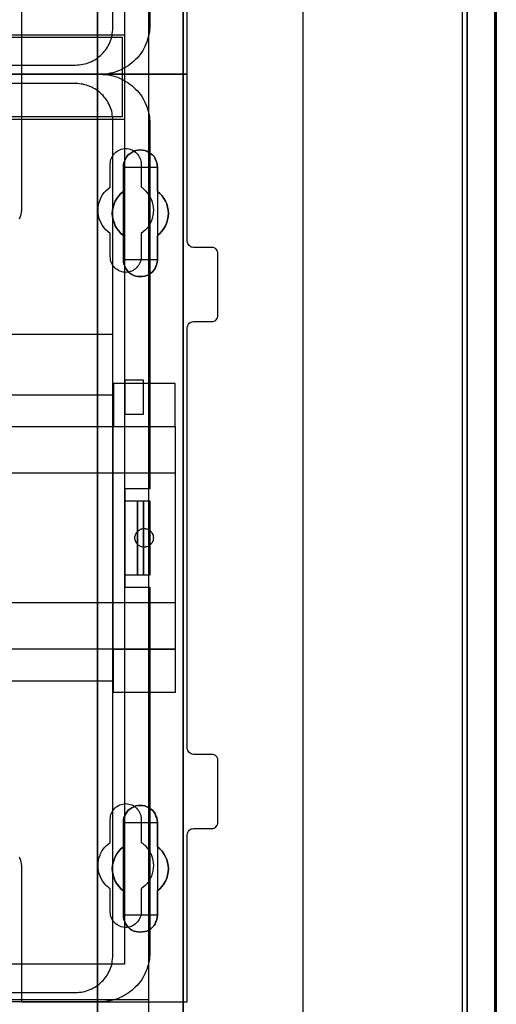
# Model space of a CAD drawing. Extents: x -631805 to -376315, y -40155 to 84873.
# Tile 125 of 256: x -611914 to -611143, y -33639 to -32046. Entities that reach past the tile are written whole.
import ezdxf

# ---------------------------------------------------------------- set-up
doc = ezdxf.new("R2010")
doc.units = 0
doc.header["$MEASUREMENT"] = 0
doc.layers.get('0').update_dxf_attribs({"color": 252})
for name, color, linetype in [('30', 7, 'Continuous'), ('5', 7, 'Continuous'), ('50', 7, 'Continuous')]:
    doc.layers.add(name, color=color, linetype=linetype)

# ---------------------------------------------------------------- blocks, each defined once
blk = doc.blocks.new('*U1036')
at = {"layer": '5', "color": 7}
for points in [[(896, -801.193125), (896, -20.806875)], [(891.310316, -20.805704), (891.310316, -801.191648)], [(891.310316, -801.191648), (891.310316, -20.805704)], [(831.556707, -401.905292), (831.556707, -78.807593), (831.556707, -73.721462), (832.1754, -73.721462), (844.755492, -73.721462), (845.374185, -73.721462), (845.374185, -78.807593), (845.374185, -148.780413), (845.374185, -173.234937), (845.374185, -298.744188), (845.374185, -323.250088), (845.374185, -401.905292)], [(845.375805, -401.907002), (845.375805, -323.251388), (845.375805, -298.745361), (845.375805, -173.235456), (845.375805, -148.780804), (845.375805, -78.807619), (845.375805, -73.721462), (844.757006, -73.721462), (832.174751, -73.721462), (831.555951, -73.721462), (831.555951, -78.807619), (831.555951, -401.907002)]]:
    blk.add_lwpolyline(points, dxfattribs=at)
at = {"layer": '5', "color": 59}
for points in [[(891.307665, -20.806406), (891.307665, -801.190946), (891.307665, -20.806406)], [(895.997349, -20.806406), (895.997349, -780.795001), (895.997349, -20.806406)]]:
    blk.add_lwpolyline(points, close=True, dxfattribs=at)
at = {"layer": '5', "color": 7}
for points in [[(831.555951, -401.907625), (831.555951, -78.808532), (831.555951, -401.907625)], [(845.373154, -173.235771), (845.373154, -298.746832), (845.373154, -173.235771)], [(839.857989, -267.870029), (839.497071, -268.024179), (839.187713, -268.178328), (838.826796, -268.229711), (838.465878, -268.229711), (838.104961, -268.229711), (837.744043, -268.178328), (837.434685, -268.024179), (837.073768, -267.870029), (836.76441, -267.664497), (836.506612, -267.458964), (836.300373, -267.150666), (836.094134, -266.89375), (835.939455, -266.534068), (835.784776, -266.225769), (835.733217, -265.866087), (835.733217, -265.506405), (835.733217, -261.549904), (835.32074, -261.241605), (834.959822, -260.83054), (834.650464, -260.419475), (834.392666, -260.00841), (834.237987, -259.494579), (834.083308, -259.03213), (833.980189, -258.518299), (833.928629, -258.004468), (833.980189, -257.490636), (834.083308, -256.976805), (834.237987, -256.462974), (834.392666, -256.000526), (834.650464, -255.589461), (834.959822, -255.178395), (835.32074, -254.76733), (835.733217, -254.459032), (835.733217, -250.50253), (835.733217, -250.142848), (835.784776, -249.783167), (835.939455, -249.423485), (836.094134, -249.115186), (836.300373, -248.806887), (836.506612, -248.549971), (836.76441, -248.344439), (837.073768, -248.138906), (837.434685, -247.933374), (837.744043, -247.830607), (838.104961, -247.779224), (838.465878, -247.727841), (838.826796, -247.779224), (839.187713, -247.830607), (839.497071, -247.933374), (839.857989, -248.138906), (840.167347, -248.344439), (840.425145, -248.549971), (840.682943, -248.806887), (840.837622, -249.115186), (840.992301, -249.423485), (841.14698, -249.783167), (841.19854, -250.142848), (841.250099, -250.50253), (841.250099, -254.459032), (841.611017, -254.76733), (841.971934, -255.178395), (842.281292, -255.589461), (842.539091, -256.000526), (842.745329, -256.462974), (842.848448, -256.976805), (842.951568, -257.490636), (843.003127, -258.004468), (842.951568, -258.518299), (842.848448, -259.03213), (842.745329, -259.494579), (842.539091, -260.00841), (842.281292, -260.419475), (841.971934, -260.83054), (841.611017, -261.241605), (841.250099, -261.549904), (841.250099, -265.506405), (841.19854, -265.866087), (841.14698, -266.225769), (840.992301, -266.534068), (840.837622, -266.89375), (840.682943, -267.150666), (840.425145, -267.458964), (840.167347, -267.664497), (839.857989, -267.870029)], [(837.073768, -267.870029), (837.434685, -268.024179), (837.744043, -268.178328), (838.104961, -268.229711), (838.465878, -268.229711), (838.826796, -268.229711), (839.187713, -268.178328), (839.497071, -268.024179), (839.857989, -267.870029), (840.167347, -267.664497), (840.425145, -267.458964), (840.682943, -267.150666), (840.837622, -266.89375), (840.992301, -266.534068), (841.14698, -266.225769), (841.19854, -265.866087), (841.250099, -265.506405), (841.250099, -261.549904), (841.611017, -261.241605), (841.971934, -260.83054), (842.281292, -260.419475), (842.539091, -260.00841), (842.745329, -259.494579), (842.848448, -259.03213), (842.951568, -258.518299), (843.003127, -258.004468), (842.951568, -257.490636), (842.848448, -256.976805), (842.745329, -256.462974), (842.539091, -256.000526), (842.281292, -255.589461), (841.971934, -255.178395), (841.611017, -254.76733), (841.250099, -254.459032), (841.250099, -250.50253), (841.19854, -250.142848), (841.14698, -249.783167), (840.992301, -249.423485), (840.837622, -249.115186), (840.682943, -248.806887), (840.425145, -248.549971), (840.167347, -248.344439), (839.857989, -248.138906), (839.497071, -247.933374), (839.187713, -247.830607), (838.826796, -247.779224), (838.465878, -247.727841), (838.104961, -247.779224), (837.744043, -247.830607), (837.434685, -247.933374), (837.073768, -248.138906), (836.76441, -248.344439), (836.506612, -248.549971), (836.300373, -248.806887), (836.094134, -249.115186), (835.939455, -249.423485), (835.784776, -249.783167), (835.733217, -250.142848), (835.733217, -250.50253), (835.733217, -254.459032), (835.32074, -254.76733), (834.959822, -255.178395), (834.650464, -255.589461), (834.392666, -256.000526), (834.237987, -256.462974), (834.083308, -256.976805), (833.980189, -257.490636), (833.928629, -258.004468), (833.980189, -258.518299), (834.083308, -259.03213), (834.237987, -259.494579), (834.392666, -260.00841), (834.650464, -260.419475), (834.959822, -260.83054), (835.32074, -261.241605), (835.733217, -261.549904), (835.733217, -265.506405), (835.733217, -265.866087), (835.784776, -266.225769), (835.939455, -266.534068), (836.094134, -266.89375), (836.300373, -267.150666), (836.506612, -267.458964), (836.76441, -267.664497), (837.073768, -267.870029)], [(837.073768, -267.870029), (837.434685, -268.024179), (837.744043, -268.178328), (838.104961, -268.229711), (838.465878, -268.229711), (838.826796, -268.229711), (839.187713, -268.178328), (839.497071, -268.024179), (839.857989, -267.870029), (840.167347, -267.664497), (840.425145, -267.458964), (840.682943, -267.150666), (840.837622, -266.89375), (840.992301, -266.534068), (841.14698, -266.225769), (841.19854, -265.866087), (841.250099, -265.506405), (841.250099, -261.549904), (841.611017, -261.241605), (841.971934, -260.83054), (842.281292, -260.419475), (842.539091, -260.00841), (842.745329, -259.494579), (842.848448, -259.03213), (842.951568, -258.518299), (843.003127, -258.004468), (842.951568, -257.490636), (842.848448, -256.976805), (842.745329, -256.462974), (842.539091, -256.000526), (842.281292, -255.589461), (841.971934, -255.178395), (841.611017, -254.76733), (841.250099, -254.459032), (841.250099, -250.50253), (841.19854, -250.142848), (841.14698, -249.783167), (840.992301, -249.423485), (840.837622, -249.115186), (840.682943, -248.806887), (840.425145, -248.549971), (840.167347, -248.344439), (839.857989, -248.138906), (839.497071, -247.933374), (839.187713, -247.830607), (838.826796, -247.779224), (838.465878, -247.727841), (838.104961, -247.779224), (837.744043, -247.830607), (837.434685, -247.933374), (837.073768, -248.138906), (836.76441, -248.344439), (836.506612, -248.549971), (836.300373, -248.806887), (836.094134, -249.115186), (835.939455, -249.423485), (835.784776, -249.783167), (835.733217, -250.142848), (835.733217, -250.50253), (835.733217, -254.459032), (835.32074, -254.76733), (834.959822, -255.178395), (834.650464, -255.589461), (834.392666, -256.000526), (834.237987, -256.462974), (834.083308, -256.976805), (833.980189, -257.490636), (833.928629, -258.004468), (833.980189, -258.518299), (834.083308, -259.03213), (834.237987, -259.494579), (834.392666, -260.00841), (834.650464, -260.419475), (834.959822, -260.83054), (835.32074, -261.241605), (835.733217, -261.549904), (835.733217, -265.506405), (835.733217, -265.866087), (835.784776, -266.225769), (835.939455, -266.534068), (836.094134, -266.89375), (836.300373, -267.150666), (836.506612, -267.458964), (836.76441, -267.664497), (837.073768, -267.870029)], [(841.250792, -250.505736), (841.199233, -250.145639), (841.147674, -249.785541), (840.992997, -249.425444), (840.838321, -249.116789), (840.683644, -248.808134), (840.425849, -248.550921), (840.168054, -248.345151), (839.858701, -248.139381), (839.497788, -247.933611), (839.188434, -247.830726), (838.827522, -247.779284), (838.466609, -247.727841), (838.105697, -247.779284), (837.744784, -247.830726), (837.43543, -247.933611), (837.074518, -248.139381), (836.765164, -248.345151), (836.507369, -248.550921), (836.301133, -248.808134), (836.094898, -249.116789), (835.940221, -249.425444), (835.785544, -249.785541), (835.733985, -250.145639), (835.733985, -250.505736), (841.250792, -250.505736)], [(835.733985, -254.462051), (835.733985, -250.503088), (835.733985, -254.462051)], [(841.248141, -250.503088), (841.248141, -254.462051), (841.248141, -250.503088)], [(835.733985, -254.459403), (835.321332, -254.767738), (834.960261, -255.178852), (834.650771, -255.589966), (834.392864, -256.001079), (834.238119, -256.463582), (834.083374, -256.977474), (833.980211, -257.491366), (833.928629, -258.005258), (833.980211, -258.51915), (834.083374, -259.033041), (834.238119, -259.495544), (834.392864, -260.009436), (834.650771, -260.42055), (834.960261, -260.831663), (835.321332, -261.242777), (835.733985, -261.551112), (835.733985, -254.459403)], [(841.248141, -261.551112), (841.609462, -261.242777), (841.970783, -260.831663), (842.280486, -260.42055), (842.538572, -260.009436), (842.745041, -259.495544), (842.848276, -259.033041), (842.95151, -258.51915), (843.003127, -258.005258), (842.95151, -257.491366), (842.848276, -256.977474), (842.745041, -256.463582), (842.538572, -256.001079), (842.280486, -255.589966), (841.970783, -255.178852), (841.609462, -254.767738), (841.248141, -254.459403), (841.248141, -261.551112)], [(835.733985, -265.507427), (835.733985, -261.548464), (835.733985, -265.507427)], [(841.248141, -261.548464), (841.248141, -265.507427), (841.248141, -261.548464)], [(835.733985, -265.504779), (835.733985, -265.864676), (835.785544, -266.224573), (835.940221, -266.533055), (836.094898, -266.892952), (836.301133, -267.150021), (836.507369, -267.458504), (836.765164, -267.664159), (837.074518, -267.869815), (837.43543, -268.024056), (837.744784, -268.178298), (838.105697, -268.229711), (838.466609, -268.229711), (838.827522, -268.229711), (839.188434, -268.178298), (839.497788, -268.024056), (839.858701, -267.869815), (840.168054, -267.664159), (840.425849, -267.458504), (840.683644, -267.150021), (840.838321, -266.892952), (840.992997, -266.533055), (841.147674, -266.224573), (841.199233, -265.864676), (841.250792, -265.504779), (835.733985, -265.504779)], [(845.373154, -298.744184), (845.373154, -323.252684), (845.373154, -298.744184)], [(845.373154, -323.250036), (845.373154, -401.907625), (845.373154, -323.250036)], [(841.250099, -371.492049), (841.19854, -371.851684), (841.14698, -372.211319), (840.992301, -372.570955), (840.837622, -372.879214), (840.682943, -373.187473), (840.425145, -373.444355), (840.167347, -373.701238), (839.857989, -373.906744), (839.497071, -374.060873), (839.187713, -374.163626), (838.826796, -374.215003), (838.465878, -374.266379), (838.104961, -374.215003), (837.744043, -374.163626), (837.434685, -374.060873), (837.073768, -373.906744), (836.76441, -373.701238), (836.506612, -373.444355), (836.300373, -373.187473), (836.094134, -372.879214), (835.939455, -372.570955), (835.784776, -372.211319), (835.733217, -371.851684), (835.733217, -371.492049), (835.733217, -367.536058), (835.32074, -367.227799), (834.959822, -366.816787), (834.650464, -366.405775), (834.392666, -365.994763), (834.237987, -365.532375), (834.083308, -365.01861), (833.980189, -364.504845), (833.928629, -363.99108), (833.980189, -363.477315), (834.083308, -362.96355), (834.237987, -362.501162), (834.392666, -362.038773), (834.650464, -361.576385), (834.959822, -361.165373), (835.32074, -360.754361), (835.733217, -360.446102), (835.733217, -356.490112), (835.733217, -356.130476), (835.784776, -355.770841), (835.939455, -355.462582), (836.094134, -355.102946), (836.300373, -354.846064), (836.506612, -354.537805), (836.76441, -354.332299), (837.073768, -354.126793), (837.434685, -353.972663), (837.744043, -353.818534), (838.104961, -353.767157), (838.465878, -353.767157), (838.826796, -353.767157), (839.187713, -353.818534), (839.497071, -353.972663), (839.857989, -354.126793), (840.167347, -354.332299), (840.425145, -354.537805), (840.682943, -354.846064), (840.837622, -355.102946), (840.992301, -355.462582), (841.14698, -355.770841), (841.19854, -356.130476), (841.250099, -356.490112), (841.250099, -360.446102), (841.611017, -360.754361), (841.971934, -361.165373), (842.281292, -361.576385), (842.539091, -362.038773), (842.745329, -362.501162), (842.848448, -362.96355), (842.951568, -363.477315), (843.003127, -363.99108), (842.951568, -364.504845), (842.848448, -365.01861), (842.745329, -365.532375), (842.539091, -365.994763), (842.281292, -366.405775), (841.971934, -366.816787), (841.611017, -367.227799), (841.250099, -367.536058), (841.250099, -371.492049)], [(837.073768, -373.906744), (837.434685, -374.060873), (837.744043, -374.163626), (838.104961, -374.215003), (838.465878, -374.266379), (838.826796, -374.215003), (839.187713, -374.163626), (839.497071, -374.060873), (839.857989, -373.906744), (840.167347, -373.701238), (840.425145, -373.444355), (840.682943, -373.187473), (840.837622, -372.879214), (840.992301, -372.570955), (841.14698, -372.211319), (841.19854, -371.851684), (841.250099, -371.492049), (841.250099, -367.536058), (841.611017, -367.227799), (841.971934, -366.816787), (842.281292, -366.405775), (842.539091, -365.994763), (842.745329, -365.532375), (842.848448, -365.01861), (842.951568, -364.504845), (843.003127, -363.99108), (842.951568, -363.477315), (842.848448, -362.96355), (842.745329, -362.501162), (842.539091, -362.038773), (842.281292, -361.576385), (841.971934, -361.165373), (841.611017, -360.754361), (841.250099, -360.446102), (841.250099, -356.490112), (841.19854, -356.130476), (841.14698, -355.770841), (840.992301, -355.462582), (840.837622, -355.102946), (840.682943, -354.846064), (840.425145, -354.537805), (840.167347, -354.332299), (839.857989, -354.126793), (839.497071, -353.972663), (839.187713, -353.818534), (838.826796, -353.767157), (838.465878, -353.767157), (838.104961, -353.767157), (837.744043, -353.818534), (837.434685, -353.972663), (837.073768, -354.126793), (836.76441, -354.332299), (836.506612, -354.537805), (836.300373, -354.846064), (836.094134, -355.102946), (835.939455, -355.462582), (835.784776, -355.770841), (835.733217, -356.130476), (835.733217, -356.490112), (835.733217, -360.446102), (835.32074, -360.754361), (834.959822, -361.165373), (834.650464, -361.576385), (834.392666, -362.038773), (834.237987, -362.501162), (834.083308, -362.96355), (833.980189, -363.477315), (833.928629, -363.99108), (833.980189, -364.504845), (834.083308, -365.01861), (834.237987, -365.532375), (834.392666, -365.994763), (834.650464, -366.405775), (834.959822, -366.816787), (835.32074, -367.227799), (835.733217, -367.536058), (835.733217, -371.492049), (835.733217, -371.851684), (835.784776, -372.211319), (835.939455, -372.570955), (836.094134, -372.879214), (836.300373, -373.187473), (836.506612, -373.444355), (836.76441, -373.701238), (837.073768, -373.906744)], [(837.073768, -373.906744), (837.434685, -374.060873), (837.744043, -374.163626), (838.104961, -374.215003), (838.465878, -374.266379), (838.826796, -374.215003), (839.187713, -374.163626), (839.497071, -374.060873), (839.857989, -373.906744), (840.167347, -373.701238), (840.425145, -373.444355), (840.682943, -373.187473), (840.837622, -372.879214), (840.992301, -372.570955), (841.14698, -372.211319), (841.19854, -371.851684), (841.250099, -371.492049), (841.250099, -367.536058), (841.611017, -367.227799), (841.971934, -366.816787), (842.281292, -366.405775), (842.539091, -365.994763), (842.745329, -365.532375), (842.848448, -365.01861), (842.951568, -364.504845), (843.003127, -363.99108), (842.951568, -363.477315), (842.848448, -362.96355), (842.745329, -362.501162), (842.539091, -362.038773), (842.281292, -361.576385), (841.971934, -361.165373), (841.611017, -360.754361), (841.250099, -360.446102), (841.250099, -356.490112), (841.19854, -356.130476), (841.14698, -355.770841), (840.992301, -355.462582), (840.837622, -355.102946), (840.682943, -354.846064), (840.425145, -354.537805), (840.167347, -354.332299), (839.857989, -354.126793), (839.497071, -353.972663), (839.187713, -353.818534), (838.826796, -353.767157), (838.465878, -353.767157), (838.104961, -353.767157), (837.744043, -353.818534), (837.434685, -353.972663), (837.073768, -354.126793), (836.76441, -354.332299), (836.506612, -354.537805), (836.300373, -354.846064), (836.094134, -355.102946), (835.939455, -355.462582), (835.784776, -355.770841), (835.733217, -356.130476), (835.733217, -356.490112), (835.733217, -360.446102), (835.32074, -360.754361), (834.959822, -361.165373), (834.650464, -361.576385), (834.392666, -362.038773), (834.237987, -362.501162), (834.083308, -362.96355), (833.980189, -363.477315), (833.928629, -363.99108), (833.980189, -364.504845), (834.083308, -365.01861), (834.237987, -365.532375), (834.392666, -365.994763), (834.650464, -366.405775), (834.959822, -366.816787), (835.32074, -367.227799), (835.733217, -367.536058), (835.733217, -371.492049), (835.733217, -371.851684), (835.784776, -372.211319), (835.939455, -372.570955), (836.094134, -372.879214), (836.300373, -373.187473), (836.506612, -373.444355), (836.76441, -373.701238), (837.073768, -373.906744)], [(841.250792, -356.492089), (841.199233, -356.132193), (841.147674, -355.772296), (840.992997, -355.463813), (840.838321, -355.103916), (840.683644, -354.846847), (840.425849, -354.538365), (840.168054, -354.332709), (839.858701, -354.127054), (839.497788, -353.972813), (839.188434, -353.818571), (838.827522, -353.767157), (838.466609, -353.767157), (838.105697, -353.767157), (837.744784, -353.818571), (837.43543, -353.972813), (837.074518, -354.127054), (836.765164, -354.332709), (836.507369, -354.538365), (836.301133, -354.846847), (836.094898, -355.103916), (835.940221, -355.463813), (835.785544, -355.772296), (835.733985, -356.132193), (835.733985, -356.492089), (841.250792, -356.492089)], [(835.733985, -360.448405), (835.733985, -356.489441), (835.733985, -360.448405)], [(841.248141, -356.489441), (841.248141, -360.448405), (841.248141, -356.489441)], [(835.733985, -360.445757), (835.321332, -360.754092), (834.960261, -361.165205), (834.650771, -361.576319), (834.392864, -362.038822), (834.238119, -362.501324), (834.083374, -362.963827), (833.980211, -363.477719), (833.928629, -363.991611), (833.980211, -364.505503), (834.083374, -365.019395), (834.238119, -365.533287), (834.392864, -365.99579), (834.650771, -366.406903), (834.960261, -366.818017), (835.321332, -367.22913), (835.733985, -367.537465), (835.733985, -360.445757)], [(841.248141, -367.537465), (841.609462, -367.22913), (841.970783, -366.818017), (842.280486, -366.406903), (842.538572, -365.99579), (842.745041, -365.533287), (842.848276, -365.019395), (842.95151, -364.505503), (843.003127, -363.991611), (842.95151, -363.477719), (842.848276, -362.963827), (842.745041, -362.501324), (842.538572, -362.038822), (842.280486, -361.576319), (841.970783, -361.165205), (841.609462, -360.754092), (841.248141, -360.445757), (841.248141, -367.537465)], [(835.733985, -371.493781), (835.733985, -367.534817), (835.733985, -371.493781)], [(841.248141, -367.534817), (841.248141, -371.493781), (841.248141, -367.534817)], [(835.733985, -371.491133), (835.733985, -371.850887), (835.785544, -372.210641), (835.940221, -372.570395), (836.094898, -372.878756), (836.301133, -373.187117), (836.507369, -373.444084), (836.765164, -373.701051), (837.074518, -373.906625), (837.43543, -374.060805), (837.744784, -374.163592), (838.105697, -374.214986), (838.466609, -374.266379), (838.827522, -374.214986), (839.188434, -374.163592), (839.497788, -374.060805), (839.858701, -373.906625), (840.168054, -373.701051), (840.425849, -373.444084), (840.683644, -373.187117), (840.838321, -372.878756), (840.992997, -372.570395), (841.147674, -372.210641), (841.199233, -371.850887), (841.250792, -371.491133), (835.733985, -371.491133)]]:
    blk.add_lwpolyline(points, close=True, dxfattribs=at)
at = {"layer": '50', "color": 7}
for points in [[(895.766709, -801.133213), (895.766709, -20.558787)], [(890.538865, -801.136518), (890.538865, -20.552831)], [(864.765487, -397.907699), (864.765487, -84.554755)], [(503.983265, -85.921426), (839.76091, -85.921426), (839.76091, -735.000783), (503.983265, -735.000783), (503.983265, -85.921426)], [(507.824617, -92.486155), (835.919558, -92.486155), (835.919558, -379.414356), (507.824617, -379.414356), (507.824617, -92.486155)], [(507.824617, -229.100851), (835.919558, -229.100851), (835.919558, -242.79966), (507.824617, -242.79966), (507.824617, -229.100851)], [(839.76091, -435.77199), (503.983265, -435.77199), (503.983265, -385.150219), (839.76091, -385.150219), (839.76091, -435.77199)]]:
    blk.add_lwpolyline(points, dxfattribs=at)
blk.add_lwpolyline([(508.238179, -229.513961), (835.505996, -229.513961), (835.505996, -242.386551), (508.238179, -242.386551), (508.238179, -229.513961)], close=True, dxfattribs=at)
blk = doc.blocks.new('*U1037')
at = {"layer": '50', "color": 7}
for points in [[(840.002154, -168.476979), (840.002154, -227.493776), (839.981154, -227.914123), (839.960154, -228.313453), (839.918153, -228.712784), (839.834152, -229.112114), (839.750152, -229.511444), (839.645151, -229.889757), (839.51915, -230.26807), (839.372148, -230.625365), (839.204147, -230.98266), (839.036145, -231.318938), (838.847144, -231.655216), (838.637142, -231.991494), (838.40614, -232.306755), (838.175138, -232.600998), (837.923136, -232.895242), (837.650133, -233.168468), (837.377131, -233.420676), (837.083128, -233.672885), (836.789125, -233.925093), (836.474123, -234.135267), (836.13812, -234.345441), (835.802117, -234.534597), (835.466114, -234.723754), (835.109111, -234.870875), (834.752107, -235.017997), (834.374104, -235.144101), (833.996101, -235.249188), (833.597097, -235.333258), (833.219094, -235.417327), (832.82009, -235.459362), (832.421087, -235.501397), (832.001083, -235.501397), (512.000243, -235.501397)], [(515.970229, -234.010496), (827.968097, -234.010496), (828.283097, -233.989478), (828.598098, -233.96846), (828.892099, -233.926425), (829.1861, -233.884389), (829.480101, -233.821336), (829.774102, -233.737265), (830.047102, -233.632176), (830.320103, -233.527087), (830.593104, -233.421999), (830.845105, -233.274874), (831.097105, -233.148768), (831.349106, -232.980626), (831.580107, -232.812484), (831.811107, -232.644342), (832.021108, -232.455182), (832.231108, -232.245004), (832.441109, -232.055844), (832.630109, -231.824649), (832.81911, -231.593454), (832.98711, -231.362258), (833.134111, -231.131063), (833.281111, -230.87885), (833.407112, -230.605619), (833.533112, -230.353406), (833.638112, -230.080175), (833.743113, -229.806944), (833.827113, -229.512696), (833.890113, -229.218447), (833.932113, -228.924198), (833.974113, -228.62995), (833.995113, -228.314683), (834.016113, -227.999417), (834.016113, -93.002352)]]:
    blk.add_lwpolyline(points, dxfattribs=at)
blk = doc.blocks.new('*U1038')
at = {"layer": '30', "color": 7}
blk.add_lwpolyline([(819.226609, -213.484137), (819.226609, -235.501397), (846.056088, -235.501397), (846.056088, -208.508866)], dxfattribs=at)
blk.add_lwpolyline([(819.226609, -213.484137), (819.226609, -235.501397), (846.056088, -235.501397), (846.056088, -208.508866)], dxfattribs=at)
blk = doc.blocks.new('*U1048')
at = {"layer": '50', "color": 7}
for points in [[(512.000243, -235.498748), (832.001083, -235.498748), (832.421087, -235.519766), (832.82009, -235.540783), (833.219094, -235.582818), (833.597097, -235.666887), (833.996101, -235.750957), (834.374104, -235.856044), (834.752107, -235.982148), (835.109111, -236.12927), (835.466114, -236.276391), (835.802117, -236.465548), (836.13812, -236.654704), (836.474123, -236.864878), (836.789125, -237.075052), (837.083128, -237.32726), (837.377131, -237.579469), (837.650133, -237.831677), (837.923136, -238.104903), (838.175138, -238.399147), (838.40614, -238.714407), (838.637142, -239.00865), (838.847144, -239.344929), (839.036145, -239.681207), (839.204147, -240.017485), (839.372148, -240.37478), (839.51915, -240.753093), (839.645151, -241.110388), (839.750152, -241.488701), (839.834152, -241.888031), (839.918153, -242.287361), (839.960154, -242.686692), (839.981154, -243.086022), (840.002154, -243.506369), (840.002154, -302.523166), (835.970118, -302.523166), (835.970118, -318.475355), (840.002154, -318.475355), (840.002154, -377.492152), (839.981154, -377.9125), (839.960154, -378.31183), (839.918153, -378.71116), (839.834152, -379.11049), (839.750152, -379.50982), (839.645151, -379.888133), (839.51915, -380.266446), (839.372148, -380.623741), (839.204147, -380.981037), (839.036145, -381.317315), (838.847144, -381.653593), (838.637142, -381.989871), (838.40614, -382.305131), (838.175138, -382.599375), (837.923136, -382.893618), (837.650133, -383.166844), (837.377131, -383.419052), (837.083128, -383.671261), (836.789125, -383.92347), (836.474123, -384.133643), (836.13812, -384.343817), (835.802117, -384.532974), (835.466114, -384.72213), (835.109111, -384.869252), (834.752107, -385.016373), (834.374104, -385.142477), (833.996101, -385.247564), (833.597097, -385.331634), (833.219094, -385.415703), (832.82009, -385.457738), (832.421087, -385.499773), (832.001083, -385.499773), (512.000243, -385.499773)], [(515.970229, -384.008872), (827.968097, -384.008872), (828.283097, -383.987855), (828.598098, -383.966837), (828.892099, -383.924803), (829.1861, -383.882768), (829.480101, -383.819716), (829.774102, -383.735646), (830.047102, -383.630559), (830.320103, -383.525472), (830.593104, -383.420386), (830.845105, -383.273264), (831.097105, -383.14716), (831.349106, -382.979021), (831.580107, -382.810882), (831.811107, -382.642743), (832.021108, -382.453586), (832.231108, -382.243412), (832.441109, -382.054256), (832.630109, -381.823065), (832.81911, -381.591873), (832.98711, -381.360682), (833.134111, -381.129491), (833.281111, -380.877283), (833.407112, -380.604057), (833.533112, -380.351848), (833.638112, -380.078622), (833.743113, -379.805396), (833.827113, -379.511153), (833.890113, -379.21691), (833.932113, -378.922666), (833.974113, -378.628423), (833.995113, -378.313162), (834.016113, -377.997901), (834.016113, -243.003268), (833.995113, -242.688007), (833.974113, -242.372747), (833.932113, -242.078503), (833.890113, -241.78426), (833.827113, -241.490017), (833.743113, -241.195773), (833.638112, -240.922547), (833.533112, -240.649321), (833.407112, -240.397113), (833.281111, -240.123887), (833.134111, -239.871678), (832.98711, -239.640487), (832.81911, -239.409296), (832.630109, -239.178105), (832.441109, -238.946914), (832.231108, -238.757757), (832.021108, -238.547583), (831.811107, -238.358427), (831.580107, -238.190288), (831.349106, -238.022149), (831.097105, -237.85401), (830.845105, -237.727906), (830.593104, -237.580784), (830.320103, -237.475697), (830.047102, -237.37061), (829.774102, -237.265523), (829.480101, -237.181454), (829.1861, -237.118401), (828.892099, -237.076367), (828.598098, -237.034332), (828.283097, -237.013315), (827.968097, -236.992297), (515.970229, -236.992297)], [(509.985212, -277.514077), (834.016113, -277.514077), (834.016113, -277.514077), (834.016113, -243.003308), (833.995113, -242.688045), (833.974113, -242.372782), (833.932113, -242.078537), (833.890113, -241.784292), (833.827113, -241.490047), (833.743113, -241.195801), (833.638112, -240.922574), (833.533112, -240.649346), (833.407112, -240.397136), (833.281111, -240.123908), (833.134111, -239.871698), (832.98711, -239.640505), (832.81911, -239.409312), (832.630109, -239.178119), (832.441109, -238.946927), (832.231108, -238.757769), (832.021108, -238.547594), (831.811107, -238.358436), (831.580107, -238.190296), (831.349106, -238.022156), (831.097105, -237.854016), (830.845105, -237.72791), (830.593104, -237.580788), (830.320103, -237.4757), (830.047102, -237.370613), (829.774102, -237.265525), (829.480101, -237.181455), (829.1861, -237.118402), (828.892099, -237.076367), (828.598098, -237.034332), (828.283097, -237.013315), (827.968097, -236.992297), (515.970229, -236.992297)], [(834.016113, -277.514077), (834.016113, -243.003308), (833.995113, -242.688045), (833.974113, -242.372782), (833.932113, -242.078537), (833.890113, -241.784292), (833.827113, -241.490047), (833.743113, -241.195801), (833.638112, -240.922574), (833.533112, -240.649346), (833.407112, -240.397136), (833.281111, -240.123908), (833.134111, -239.871698), (832.98711, -239.640505), (832.81911, -239.409312), (832.630109, -239.178119), (832.441109, -238.946927), (832.231108, -238.757769), (832.021108, -238.547594), (831.811107, -238.358436), (831.580107, -238.190296), (831.349106, -238.022156), (831.097105, -237.854016), (830.845105, -237.72791), (830.593104, -237.580788), (830.320103, -237.4757), (830.047102, -237.370613), (829.774102, -237.265525), (829.480101, -237.181455), (829.1861, -237.118402), (828.892099, -237.076367), (828.598098, -237.034332), (828.283097, -237.013315), (827.968097, -236.992297), (515.970229, -236.992297)], [(509.985212, -277.514077), (834.016113, -277.514077)], [(838.970901, -284.995061), (835.967276, -284.995061), (835.967276, -290.481999), (838.970901, -290.481999), (838.970901, -284.995061)], [(509.985212, -287.349254), (834.016113, -287.349254), (834.016113, -333.651915), (509.985212, -333.651915), (509.985212, -287.349254)], [(835.967276, -304.477399), (837.984715, -304.477399), (837.984715, -316.52377), (835.967276, -316.52377), (835.967276, -304.477399)], [(837.982064, -304.477399), (838.970901, -304.477399), (838.970901, -316.52377), (837.982064, -316.52377), (837.982064, -304.477399)], [(838.970901, -304.477399), (840.002154, -304.477399), (840.002154, -316.52377), (838.970901, -316.52377), (838.970901, -304.477399)]]:
    blk.add_lwpolyline(points, dxfattribs=at)
blk = doc.blocks.new('*U1049')
at = {"layer": '30', "color": 7}
for points in [[(818.868584, -362.064223), (819.002844, -362.334374), (819.09235, -362.604524), (819.15948, -362.897187), (819.204233, -363.18985), (819.226609, -363.482513), (819.226609, -385.499773), (846.056088, -385.499773), (846.056088, -358.507243), (846.078465, -358.282117), (846.145594, -358.102017), (846.2351, -357.921917), (846.36936, -357.764329), (846.503619, -357.651766), (846.682631, -357.561716), (846.861644, -357.516691), (847.063033, -357.494179), (850.06149, -357.494179), (850.240502, -357.471666), (850.419515, -357.404128), (850.598527, -357.314078), (850.732786, -357.179003), (850.844669, -357.021415), (850.934175, -356.863828), (850.978928, -356.661215), (851.001305, -356.458602), (851.001305, -346.440524), (850.978928, -346.260423), (850.934175, -346.080323), (850.844669, -345.900223), (850.732786, -345.765148), (850.598527, -345.652585), (850.419515, -345.562535), (850.240502, -345.51751), (850.06149, -345.494997), (847.063033, -345.494997), (846.861644, -345.472485), (846.682631, -345.404947), (846.503619, -345.314897), (846.36936, -345.179822), (846.2351, -345.044746), (846.145594, -344.864646), (846.078465, -344.684546), (846.056088, -344.481933), (846.056088, -276.516588), (846.078465, -276.313975), (846.145594, -276.111363), (846.2351, -275.931262), (846.36936, -275.773675), (846.503619, -275.661112), (846.682631, -275.571062), (846.861644, -275.526037), (847.063033, -275.503524), (850.06149, -275.503524), (850.06149, -275.503524), (850.240502, -275.481012), (850.419515, -275.413474), (850.598527, -275.323424), (850.732786, -275.188349), (850.844669, -275.053273), (850.934175, -274.873173), (850.978928, -274.693073), (851.001305, -274.49046), (851.001305, -264.539919), (850.978928, -264.314794), (850.934175, -264.112181), (850.844669, -263.932081), (850.732786, -263.797006), (850.598527, -263.66193), (850.419515, -263.57188), (850.240502, -263.526855), (850.06149, -263.504343), (847.063033, -263.504343), (846.861644, -263.48183), (846.682631, -263.436805), (846.503619, -263.324242), (846.36936, -263.21168), (846.2351, -263.054092), (846.145594, -262.873992), (846.078465, -262.693891), (846.056088, -262.491279), (846.056088, -235.498748), (819.226609, -235.498748), (819.226609, -257.516008), (819.204233, -257.808671), (819.15948, -258.101334), (819.09235, -258.393997), (819.002844, -258.664148), (818.868584, -258.934298)], [(850.06149, -275.503524), (850.240502, -275.481012), (850.419515, -275.413474), (850.598527, -275.323424), (850.732786, -275.188349), (850.844669, -275.053273), (850.934175, -274.873173), (850.978928, -274.693073), (851.001305, -274.49046), (851.001305, -264.539919), (850.978928, -264.314794), (850.934175, -264.112181), (850.844669, -263.932081), (850.732786, -263.797006), (850.598527, -263.66193), (850.419515, -263.57188), (850.240502, -263.526855), (850.06149, -263.504343), (847.063033, -263.504343), (846.861644, -263.48183), (846.682631, -263.436805), (846.503619, -263.324242), (846.36936, -263.21168), (846.2351, -263.054092), (846.145594, -262.873992), (846.078465, -262.693891), (846.056088, -262.491279), (846.056088, -235.498748), (819.226609, -235.498748), (819.226609, -257.516008), (819.204233, -257.808671), (819.15948, -258.101334), (819.09235, -258.393997), (819.002844, -258.664148), (818.868584, -258.934298)], [(818.868584, -362.064223), (819.002844, -362.334374), (819.09235, -362.604524), (819.15948, -362.897187), (819.204233, -363.18985), (819.226609, -363.482513), (819.226609, -385.499773), (846.056088, -385.499773), (846.056088, -358.507243), (846.078465, -358.282117), (846.145594, -358.102017), (846.2351, -357.921917), (846.36936, -357.764329), (846.503619, -357.651766), (846.682631, -357.561716), (846.861644, -357.516691), (847.063033, -357.494179), (850.06149, -357.494179), (850.240502, -357.471666), (850.419515, -357.404128), (850.598527, -357.314078), (850.732786, -357.179003), (850.844669, -357.021415), (850.934175, -356.863828), (850.978928, -356.661215), (851.001305, -356.458602), (851.001305, -346.440524), (850.978928, -346.260423), (850.934175, -346.080323), (850.844669, -345.900223), (850.732786, -345.765148), (850.598527, -345.652585), (850.419515, -345.562535), (850.240502, -345.51751), (850.06149, -345.494997), (847.063033, -345.494997), (846.861644, -345.472485), (846.682631, -345.404947), (846.503619, -345.314897), (846.36936, -345.179822), (846.2351, -345.044746), (846.145594, -344.864646), (846.078465, -344.684546), (846.056088, -344.481933), (846.056088, -276.516588), (846.078465, -276.313975), (846.145594, -276.111363), (846.2351, -275.931262), (846.36936, -275.773675), (846.503619, -275.661112), (846.682631, -275.571062), (846.861644, -275.526037), (847.063033, -275.503524), (850.06149, -275.503524)], [(833.591788, -265.014208), (833.591788, -261.254184), (833.233686, -260.984003), (832.897966, -260.668792), (832.607008, -260.331065), (832.360813, -259.970823), (832.136999, -259.588066), (831.957948, -259.20531), (831.801278, -258.800038), (831.711753, -258.372251), (831.644609, -257.966979), (831.622227, -257.516676), (831.644609, -257.088889), (831.711753, -256.661102), (831.801278, -256.233315), (831.957948, -255.805528), (832.136999, -255.400256), (832.360813, -254.994984), (832.629389, -254.634743), (832.920347, -254.319531), (833.256068, -254.026835), (833.591788, -253.756653), (833.591788, -250.019145), (833.61417, -249.771479), (833.636551, -249.523813), (833.703695, -249.276147), (833.793221, -249.050996), (833.905128, -248.825845), (834.017035, -248.623209), (834.173704, -248.420573), (834.330374, -248.240452), (834.509425, -248.082846), (834.710857, -247.92524), (834.91229, -247.812665), (835.136103, -247.700089), (835.359917, -247.610029), (835.606112, -247.542484), (835.852307, -247.497453), (836.098503, -247.497453), (836.344698, -247.497453), (836.590893, -247.542484), (836.837088, -247.610029), (837.060902, -247.700089), (837.284716, -247.812665), (837.486148, -247.92524), (837.68758, -248.082846), (837.866631, -248.240452), (838.023301, -248.420573), (838.157589, -248.623209), (838.291877, -248.825845), (838.403784, -249.050996), (838.49331, -249.276147), (838.560454, -249.523813), (838.582835, -249.771479), (838.605217, -250.019145), (838.605217, -253.756653), (838.784268, -253.891744), (838.963319, -254.026835), (839.14237, -254.18444), (839.299039, -254.342046), (839.589997, -254.657258), (839.836192, -255.017499), (840.060006, -255.400256), (840.239057, -255.783013), (840.373345, -256.188285), (840.485252, -256.616072), (840.552396, -257.043859), (840.574778, -257.471646), (840.552396, -257.921948), (840.485252, -258.349735), (840.395727, -258.777523), (840.239057, -259.20531), (840.060006, -259.633097), (839.813811, -260.038369), (839.567616, -260.376095), (839.254277, -260.691307), (838.940937, -260.984003), (838.605217, -261.254184), (838.605217, -265.014208), (838.582835, -265.261874), (838.560454, -265.50954), (838.49331, -265.757206), (838.403784, -265.982357), (838.291877, -266.207508), (838.157589, -266.410144), (838.023301, -266.61278), (837.866631, -266.792901), (837.68758, -266.950507), (837.486148, -267.085597), (837.284716, -267.220688), (837.060902, -267.333264), (836.837088, -267.423324), (836.590893, -267.490869), (836.344698, -267.513385), (836.098503, -267.5359), (835.852307, -267.513385), (835.606112, -267.490869), (835.359917, -267.423324), (835.136103, -267.333264), (834.91229, -267.220688), (834.710857, -267.085597), (834.509425, -266.950507), (834.330374, -266.792901), (834.173704, -266.61278), (834.017035, -266.410144), (833.905128, -266.207508), (833.793221, -265.982357), (833.703695, -265.757206), (833.636551, -265.50954), (833.61417, -265.261874), (833.591788, -265.014208)], [(844.087401, -285.52204), (834.127457, -285.52204), (834.127457, -292.481342), (844.087401, -292.481342), (844.087401, -285.52204)], [(499.9802, -292.478694), (844.087401, -292.478694), (844.087401, -328.453624), (499.9802, -328.453624), (499.9802, -292.478694)], [(499.9802, -299.972919), (844.087401, -299.972919), (844.087401, -320.959398), (499.9802, -320.959398), (499.9802, -299.972919)], [(839.073693, -311.976921), (838.916863, -311.954372), (838.782438, -311.931823), (838.648012, -311.909275), (838.491183, -311.864177), (838.379161, -311.796531), (838.244736, -311.728885), (838.132715, -311.63869), (838.020693, -311.548496), (837.931076, -311.435752), (837.841459, -311.323009), (837.774247, -311.210265), (837.707034, -311.074973), (837.662225, -310.939681), (837.617417, -310.78184), (837.595013, -310.624), (837.595013, -310.466159), (837.595013, -310.308318), (837.617417, -310.173026), (837.662225, -310.015185), (837.707034, -309.879893), (837.774247, -309.744601), (837.841459, -309.631858), (837.931076, -309.519114), (838.020693, -309.406371), (838.132715, -309.316176), (838.244736, -309.225981), (838.379161, -309.158335), (838.491183, -309.090689), (838.648012, -309.023043), (838.782438, -309.000495), (838.916863, -308.977946), (839.073693, -308.955397), (839.230523, -308.977946), (839.364948, -309.000495), (839.521778, -309.023043), (839.656204, -309.090689), (839.790629, -309.158335), (839.90265, -309.225981), (840.014672, -309.316176), (840.126693, -309.406371), (840.21631, -309.519114), (840.305927, -309.631858), (840.395544, -309.744601), (840.440352, -309.879893), (840.507565, -310.015185), (840.529969, -310.173026), (840.552374, -310.308318), (840.574778, -310.466159), (840.552374, -310.624), (840.529969, -310.78184), (840.507565, -310.939681), (840.440352, -311.074973), (840.395544, -311.210265), (840.305927, -311.323009), (840.21631, -311.435752), (840.126693, -311.548496), (840.014672, -311.63869), (839.90265, -311.728885), (839.790629, -311.796531), (839.656204, -311.864177), (839.521778, -311.909275), (839.364948, -311.931823), (839.230523, -311.954372), (839.073693, -311.976921)], [(844.087401, -335.479129), (834.127457, -335.479129), (834.127457, -328.450976), (844.087401, -328.450976), (844.087401, -335.479129)], [(833.591788, -370.979376), (833.591788, -367.241868), (833.412737, -367.106777), (833.233686, -366.949171), (833.054635, -366.791566), (832.897966, -366.63396), (832.607008, -366.296233), (832.360813, -365.935992), (832.136999, -365.553235), (831.957948, -365.170478), (831.801278, -364.742691), (831.711753, -364.337419), (831.644609, -363.909632), (831.622227, -363.45933), (831.644609, -363.031543), (831.711753, -362.603756), (831.801278, -362.175969), (831.957948, -361.770697), (832.047473, -361.568061), (832.136999, -361.365425), (832.248906, -361.162789), (832.360813, -360.960153), (832.629389, -360.622426), (832.920347, -360.307215), (833.256068, -360.014518), (833.591788, -359.744337), (833.591788, -355.984314), (833.61417, -355.736648), (833.636551, -355.488981), (833.703695, -355.241315), (833.793221, -355.016164), (833.905128, -354.791013), (834.017035, -354.588377), (834.173704, -354.408256), (834.330374, -354.20562), (834.509425, -354.048014), (834.710857, -353.912924), (834.91229, -353.777833), (835.136103, -353.665258), (835.359917, -353.575197), (835.606112, -353.530167), (835.852307, -353.485137), (836.098503, -353.462622), (836.344698, -353.485137), (836.590893, -353.530167), (836.837088, -353.575197), (837.060902, -353.665258), (837.284716, -353.777833), (837.486148, -353.912924), (837.68758, -354.048014), (837.866631, -354.20562), (838.023301, -354.408256), (838.157589, -354.588377), (838.291877, -354.791013), (838.403784, -355.016164), (838.49331, -355.241315), (838.560454, -355.488981), (838.582835, -355.736648), (838.605217, -355.984314), (838.605217, -359.744337), (838.784268, -359.879427), (838.963319, -360.014518), (839.14237, -360.149609), (839.299039, -360.307215), (839.589997, -360.644941), (839.836192, -361.005183), (840.060006, -361.365425), (840.239057, -361.770697), (840.373345, -362.175969), (840.485252, -362.58124), (840.552396, -363.031543), (840.574778, -363.45933), (840.552396, -363.887117), (840.485252, -364.337419), (840.395727, -364.765206), (840.239057, -365.192993), (840.060006, -365.598265), (839.813811, -366.003537), (839.567616, -366.363779), (839.254277, -366.67899), (838.940937, -366.971687), (838.605217, -367.241868), (838.605217, -370.979376), (838.582835, -371.227042), (838.560454, -371.474708), (838.49331, -371.722374), (838.403784, -371.947525), (838.291877, -372.172677), (838.157589, -372.375313), (838.023301, -372.577949), (837.866631, -372.758069), (837.68758, -372.915675), (837.486148, -373.073281), (837.284716, -373.185856), (837.060902, -373.298432), (836.837088, -373.388492), (836.590893, -373.456038), (836.344698, -373.501068), (836.098503, -373.501068), (835.852307, -373.501068), (835.606112, -373.456038), (835.359917, -373.388492), (835.136103, -373.298432), (834.91229, -373.185856), (834.710857, -373.073281), (834.509425, -372.915675), (834.330374, -372.758069), (834.173704, -372.577949), (834.017035, -372.375313), (833.905128, -372.172677), (833.793221, -371.947525), (833.703695, -371.722374), (833.636551, -371.474708), (833.61417, -371.227042), (833.591788, -370.979376)]]:
    blk.add_lwpolyline(points, dxfattribs=at)
blk.add_lwpolyline([(499.9802, -292.478694), (844.087401, -292.478694), (844.087401, -328.453624), (499.9802, -328.453624), (499.9802, -292.478694)], close=True, dxfattribs=at)

msp = doc.modelspace()

# ---------------------------------------------------------------- block references
at = {"xscale": 10, "yscale": 10, "zscale": 10}
for name in ['*U1036', '*U1038', '*U1037', '*U1049', '*U1048']:
    msp.add_blockref(name, (-620103.1, -29779.7), dxfattribs=at)

doc.saveas('drawing.dxf')
